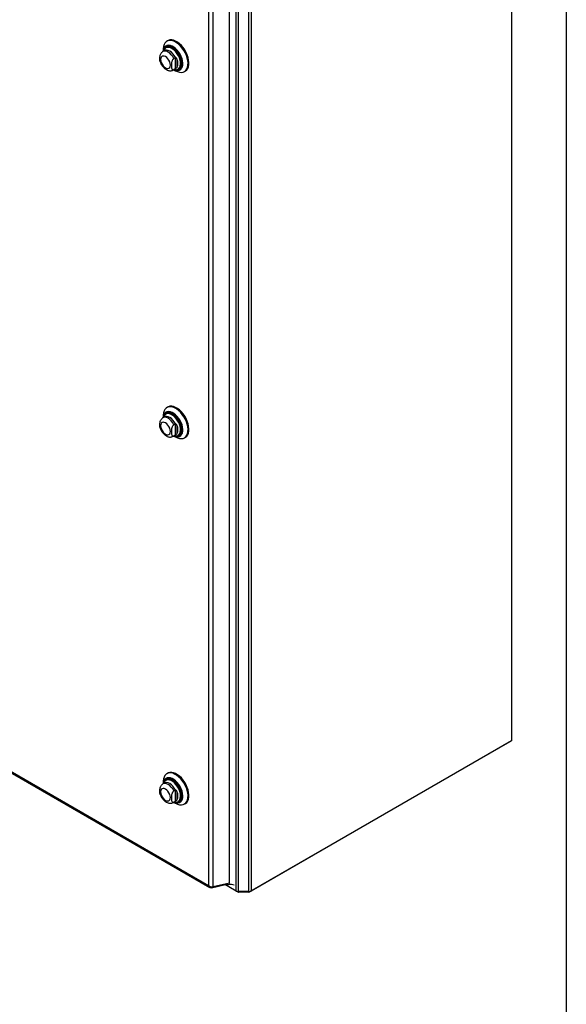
# Model space of a CAD drawing. Header units: inches. Extents: x 0.2 to 10.8, y 0.2 to 8.2.
# Tile 145 of 146: x 10.033 to 10.75, y 5.667 to 6.958. Entities that reach past the tile are written whole.
import ezdxf

# ---------------------------------------------------------------- set-up
doc = ezdxf.new("R2010")
doc.units = ezdxf.units.IN
doc.header["$MEASUREMENT"] = 0
doc.layers.add('TEXT', color=140, linetype='Continuous')

msp = doc.modelspace()

# ---------------------------------------------------------------- linework, layer by layer
at = {"color": 7, "linetype": 'Continuous', "lineweight": 25}
for p, q in [((10.677961, 7.3990487), (10.677961, 6.0124615)), ((10.3166025, 5.8153145), (10.3166025, 7.0137582)), ((10.3332733, 5.8145536), (10.3332733, 7.0167667)), ((10.3364553, 7.0180094), (10.3364553, 5.8153145)), ((10.3077695, 5.8258451), (10.3077695, 7.0031369)), ((10.3197845, 5.8145536), (10.3197845, 7.013103)), ((10.2805792, 6.9898553), (10.2805792, 5.8223861)), ((10.2863422, 5.8208927), (10.2863422, 6.9907666)), ((10.2269557, 6.9307657), (10.2257958, 6.930096)), ((10.2225372, 6.9177971), (10.220447, 6.9165905)), ((10.2210385, 6.9195812), (10.2210385, 6.9169319)), ((10.2248901, 6.9219966), (10.2246387, 6.9218515)), ((10.2366978, 6.9085031), (10.2349579, 6.9074987)), ((10.2366978, 6.9085031), (10.2366978, 6.8938299)), ((10.2390177, 6.9067549), (10.2390177, 6.8955781)), ((10.2343894, 6.8924388), (10.2364797, 6.8936455)), ((10.2343906, 6.8924395), (10.2349579, 6.8928255)), ((10.2366978, 6.8938299), (10.2349579, 6.8928255)), ((10.2349809, 6.8927803), (10.2372752, 6.8914554)), ((10.2364856, 6.893649), (10.2371023, 6.8940758)), ((10.2410416, 6.8934378), (10.241293, 6.893583)), ((10.2487598, 6.8903169), (10.2499198, 6.8909865)), ((10.2269557, 6.4502768), (10.2257958, 6.4496072)), ((10.2225372, 6.4373082), (10.220447, 6.4361016)), ((10.2210385, 6.4390924), (10.2210385, 6.436443)), ((10.2248901, 6.4415077), (10.2246387, 6.4413626)), ((10.2366978, 6.4280142), (10.2349579, 6.4270098)), ((10.2366978, 6.4280142), (10.2366978, 6.4133411)), ((10.2390177, 6.426266), (10.2390177, 6.4150892)), ((10.2343894, 6.41195), (10.2364797, 6.4131566)), ((10.2343906, 6.4119506), (10.2349579, 6.4123366)), ((10.2366978, 6.4133411), (10.2349579, 6.4123366)), ((10.2349809, 6.4122914), (10.2372752, 6.4109665)), ((10.2364856, 6.4131601), (10.2371023, 6.4135869)), ((10.2410416, 6.4129489), (10.241293, 6.4130941)), ((10.2487598, 6.409828), (10.2499198, 6.4104976)), ((9.437838, 6.3088903), (10.2805792, 5.8223861)), ((9.4381846, 6.307168), (10.2820969, 5.8199878)), ((10.6758396, 6.0112365), (10.3343328, 5.8140888)), ((10.677961, 6.0124615), (10.3364553, 5.8153145)), ((10.6758396, 6.0112365), (10.6758396, 6.0112369)), ((10.2269557, 5.9699103), (10.2257958, 5.9692407)), ((10.2225372, 5.9569418), (10.220447, 5.9557351)), ((10.2210385, 5.9587259), (10.2210385, 5.9560766)), ((10.2248901, 5.9611413), (10.2246387, 5.9609962)), ((10.2366978, 5.9476478), (10.2349579, 5.9466433)), ((10.2366978, 5.9476478), (10.2366978, 5.9329746)), ((10.2390177, 5.9458996), (10.2390177, 5.9347228)), ((10.2343894, 5.9315835), (10.2364797, 5.9327902)), ((10.2343906, 5.9315842), (10.2349579, 5.9319702)), ((10.2366978, 5.9329746), (10.2349579, 5.9319702)), ((10.2349809, 5.931925), (10.2372752, 5.9306001)), ((10.2364856, 5.9327936), (10.2371023, 5.9332204)), ((10.2410416, 5.9325825), (10.241293, 5.9327276)), ((10.2487598, 5.9294616), (10.2499198, 5.9301312)), ((10.3077695, 5.8258451), (10.2863422, 5.8208927)), ((10.3059277, 5.8235332), (10.3059277, 5.8254194)), ((10.2842499, 5.8196844), (10.3044471, 5.8243525)), ((10.2842499, 5.8196844), (10.2844183, 5.8208843)), ((10.318725, 5.8140888), (10.3019469, 5.8237746)), ((10.3166025, 5.8153145), (10.3019474, 5.8237747)), ((10.3039521, 5.8249628), (10.3053767, 5.8241404)), ((10.3039765, 5.8246242), (10.3057707, 5.8235884)), ((10.3053767, 5.8241404), (10.3051, 5.8252281)), ((10.3053767, 5.8241404), (10.3053767, 5.825292)), ((10.318725, 5.8146266), (10.318725, 5.8140888)), ((10.3332733, 5.8145536), (10.3197845, 5.8145536)), ((10.3197845, 5.8145536), (10.3197845, 5.8138354)), ((10.3332733, 5.8138354), (10.3197845, 5.8138354)), ((10.3332733, 5.8145536), (10.3332733, 5.8138354)), ((10.3343328, 5.8146266), (10.3343328, 5.8140888))]:
    msp.add_line(p, q, dxfattribs=at)
at = {"color": 7, "linetype": 'Continuous', "lineweight": 25, "flags": 128}
for points in [[(10.2372778, 6.8914539), (10.2398828, 6.8901929), (10.2424203, 6.8894503), (10.2448246, 6.8892452), (10.2470334, 6.889583), (10.2489896, 6.890455), (10.2506425, 6.8918385), (10.2519492, 6.8936977), (10.252876, 6.8959845), (10.2533987, 6.8986397), (10.253504, 6.9015944), (10.2531889, 6.9047722), (10.2524618, 6.9080907), (10.2513415, 6.911464), (10.2498569, 6.9148047), (10.2480465, 6.9180264), (10.2459572, 6.9210455), (10.2436431, 6.9237839), (10.2411641, 6.9261706), (10.2385845, 6.9281439), (10.2359711, 6.9296526), (10.2333915, 6.9306577), (10.2309125, 6.9311331), (10.2285984, 6.9310665), (10.2265091, 6.9304596), (10.2246987, 6.9293282), (10.2232141, 6.9277015), (10.2220938, 6.9256218), (10.2213667, 6.9231428), (10.2210516, 6.9203287), (10.2210385, 6.9195812)], [(10.2350344, 6.8928112), (10.2361563, 6.89234), (10.2383731, 6.8917667), (10.2404451, 6.8917229), (10.2423055, 6.8922097), (10.2438948, 6.8932117), (10.2451617, 6.8946967), (10.2460655, 6.8966168), (10.2465772, 6.8989104), (10.2466804, 6.9015037), (10.2463717, 6.9043135), (10.2456611, 6.9072493), (10.2445713, 6.9102169), (10.2431375, 6.9131209), (10.2414057, 6.9158679), (10.2394315, 6.9183696), (10.2372785, 6.9205456), (10.2350157, 6.922326), (10.232716, 6.9236536), (10.2304533, 6.9244857), (10.2283003, 6.9247955), (10.2263261, 6.9245731), (10.2245943, 6.9238257), (10.2231605, 6.9225772), (10.2220707, 6.9208678), (10.2213601, 6.9187524), (10.221092, 6.9169628)], [(10.2351496, 6.8928777), (10.2360591, 6.8925041), (10.2382475, 6.8919381), (10.240293, 6.8918948), (10.2421297, 6.8923755), (10.2436986, 6.8933647), (10.2449493, 6.8948306), (10.2458415, 6.8967262), (10.2463467, 6.8989904), (10.2464486, 6.9015506), (10.2461438, 6.9043244), (10.2454423, 6.9072227), (10.2443665, 6.9101524), (10.242951, 6.9130192), (10.2412413, 6.9157311), (10.2392924, 6.9182008), (10.2371669, 6.920349), (10.2349331, 6.9221066), (10.2326628, 6.9234172), (10.230429, 6.9242387), (10.2283035, 6.9245445), (10.2263546, 6.924325), (10.2246449, 6.9235871), (10.2232294, 6.9223545), (10.2221536, 6.920667), (10.2214521, 6.9185787), (10.2212071, 6.9170293)], [(10.2376752, 6.8926266), (10.2381977, 6.892543), (10.2402096, 6.8925384), (10.2420032, 6.893067), (10.2435174, 6.894111), (10.2447006, 6.8956346), (10.2455125, 6.897586), (10.2459255, 6.8998988), (10.2459255, 6.9024942), (10.2455125, 6.9052838), (10.2447006, 6.9081727), (10.2435174, 6.9110624), (10.2420032, 6.9138545), (10.2402096, 6.916454), (10.2381977, 6.9187724), (10.2360359, 6.9207306), (10.2337979, 6.922262), (10.23156, 6.9233145), (10.2293982, 6.9238522), (10.2273863, 6.9238568), (10.2255927, 6.9233281), (10.2240785, 6.9222842), (10.2228953, 6.9207606), (10.2221871, 6.9191477)], [(10.2499198, 6.8909865), (10.2501496, 6.8911246), (10.2518025, 6.8925081), (10.2531092, 6.8943674), (10.2540359, 6.8966542), (10.2545587, 6.8993093), (10.2546639, 6.902264), (10.2543489, 6.9054418), (10.2536218, 6.9087603), (10.2525014, 6.9121336), (10.2510168, 6.9154743), (10.2492064, 6.918696), (10.2471171, 6.9217151), (10.244803, 6.9244535), (10.2423241, 6.9268402), (10.2397445, 6.9288135), (10.237131, 6.9303222), (10.2345514, 6.9313273), (10.2320725, 6.9318027), (10.2297584, 6.9317361), (10.2276691, 6.9311292), (10.2269557, 6.9307657)], [(10.2239383, 6.8951387), (10.2255895, 6.8944365), (10.2271282, 6.8942842), (10.2284495, 6.8946922), (10.2294634, 6.8956327), (10.2301007, 6.8970416), (10.2303181, 6.8988228), (10.2301007, 6.9008551), (10.2294634, 6.9029998), (10.2284495, 6.9051109), (10.2271282, 6.9070444), (10.2255895, 6.9086686), (10.2239383, 6.9098729), (10.2222872, 6.910575), (10.2207485, 6.9107273), (10.2194272, 6.9103193), (10.2184133, 6.9093788), (10.217776, 6.90797), (10.2175586, 6.9061887), (10.217776, 6.9041565), (10.2184133, 6.9020118), (10.2194272, 6.8999007), (10.2207485, 6.8979672), (10.2222872, 6.8963429), (10.2239383, 6.8951387)], [(10.2349579, 6.9074987), (10.2334081, 6.9101003), (10.2315758, 6.9124383), (10.2295472, 6.9144025), (10.2274182, 6.9159001), (10.2252892, 6.9168606), (10.2232607, 6.9172385), (10.2214283, 6.9170161), (10.2204445, 6.916589)], [(10.2371023, 6.9085992), (10.2355486, 6.9112333), (10.2337043, 6.9136022), (10.2316581, 6.915592), (10.2295084, 6.9171068), (10.2273588, 6.9180739), (10.2253126, 6.9184466), (10.2234683, 6.9182071), (10.2225441, 6.9178011)], [(10.2353581, 6.892998), (10.2365829, 6.8927657), (10.238501, 6.8928003), (10.2401972, 6.8933615), (10.2416104, 6.894429), (10.2426894, 6.8959642), (10.2433952, 6.8979116), (10.2437023, 6.9002009), (10.2435996, 6.9027492), (10.2430909, 6.9054646), (10.2421944, 6.9082489), (10.2409427, 6.9110013), (10.2393809, 6.9136226), (10.2375655, 6.9160178), (10.2355621, 6.9181005), (10.2334432, 6.9197953), (10.2312852, 6.9210411), (10.2291663, 6.9217927), (10.2271629, 6.9220231), (10.2253475, 6.9217239), (10.2237857, 6.9209059), (10.2228576, 6.9200201)], [(10.2373031, 6.8927047), (10.2391113, 6.8927561), (10.2408447, 6.8933295), (10.2422888, 6.8944204), (10.2433914, 6.8959892), (10.2441127, 6.8979792), (10.2444265, 6.9003186), (10.2443216, 6.9029228), (10.2438017, 6.9056977), (10.2428856, 6.9085429), (10.2416065, 6.9113556), (10.2400105, 6.9140343), (10.2381554, 6.9164819), (10.2361081, 6.9186102), (10.2339428, 6.9203422), (10.2317375, 6.9216152), (10.2295722, 6.9223833), (10.2275249, 6.9226188), (10.2256698, 6.922313), (10.2240738, 6.921477), (10.223143, 6.9205929)], [(10.2413034, 6.893589), (10.2425507, 6.8945715), (10.2436533, 6.8961403), (10.2443745, 6.8981304), (10.2446884, 6.9004698), (10.2445834, 6.903074), (10.2440635, 6.9058488), (10.2431475, 6.908694), (10.2418683, 6.9115068), (10.2402723, 6.9141854), (10.2384172, 6.9166331), (10.2363699, 6.9187614), (10.2342046, 6.9204933), (10.2319994, 6.9217664), (10.229834, 6.9225345), (10.2277868, 6.9227699), (10.2259316, 6.9224641), (10.2249005, 6.9220027)], [(10.2372778, 6.410965), (10.2398828, 6.409704), (10.2424203, 6.4089614), (10.2448246, 6.4087563), (10.2470334, 6.4090942), (10.2489896, 6.4099661), (10.2506425, 6.4113496), (10.2519492, 6.4132089), (10.252876, 6.4154957), (10.2533987, 6.4181508), (10.253504, 6.4211055), (10.2531889, 6.4242833), (10.2524618, 6.4276018), (10.2513415, 6.4309751), (10.2498569, 6.4343158), (10.2480465, 6.4375375), (10.2459572, 6.4405566), (10.2436431, 6.443295), (10.2411641, 6.4456817), (10.2385845, 6.447655), (10.2359711, 6.4491637), (10.2333915, 6.4501688), (10.2309125, 6.4506442), (10.2285984, 6.4505776), (10.2265091, 6.4499707), (10.2246987, 6.4488393), (10.2232141, 6.4472127), (10.2220938, 6.4451329), (10.2213667, 6.4426539), (10.2210516, 6.4398398), (10.2210385, 6.4390924)], [(10.2499198, 6.4104976), (10.2501496, 6.4106357), (10.2518025, 6.4120193), (10.2531092, 6.4138785), (10.2540359, 6.4161653), (10.2545587, 6.4188204), (10.2546639, 6.4217751), (10.2543489, 6.4249529), (10.2536218, 6.4282714), (10.2525014, 6.4316447), (10.2510168, 6.4349855), (10.2492064, 6.4382071), (10.2471171, 6.4412262), (10.244803, 6.4439646), (10.2423241, 6.4463513), (10.2397445, 6.4483246), (10.237131, 6.4498333), (10.2345514, 6.4508384), (10.2320725, 6.4513138), (10.2297584, 6.4512472), (10.2276691, 6.4506403), (10.2269557, 6.4502768)], [(10.2349579, 6.4270098), (10.2334081, 6.4296114), (10.2315758, 6.4319494), (10.2295472, 6.4339136), (10.2274182, 6.4354113), (10.2252892, 6.4363717), (10.2232607, 6.4367496), (10.2214283, 6.4365272), (10.2204445, 6.4361002)], [(10.2350344, 6.4123223), (10.2361563, 6.4118511), (10.2383731, 6.4112779), (10.2404451, 6.411234), (10.2423055, 6.4117209), (10.2438948, 6.4127229), (10.2451617, 6.4142078), (10.2460655, 6.4161279), (10.2465772, 6.4184215), (10.2466804, 6.4210148), (10.2463717, 6.4238246), (10.2456611, 6.4267605), (10.2445713, 6.4297281), (10.2431375, 6.432632), (10.2414057, 6.435379), (10.2394315, 6.4378807), (10.2372785, 6.4400567), (10.2350157, 6.4418371), (10.232716, 6.4431647), (10.2304533, 6.4439968), (10.2283003, 6.4443066), (10.2263261, 6.4440842), (10.2245943, 6.4433368), (10.2231605, 6.4420883), (10.2220707, 6.4403789), (10.2213601, 6.4382635), (10.221092, 6.4364739)], [(10.2351496, 6.4123888), (10.2360591, 6.4120152), (10.2382475, 6.4114493), (10.240293, 6.4114059), (10.2421297, 6.4118866), (10.2436986, 6.4128758), (10.2449493, 6.4143417), (10.2458415, 6.4162373), (10.2463467, 6.4185015), (10.2464486, 6.4210617), (10.2461438, 6.4238356), (10.2454423, 6.4267339), (10.2443665, 6.4296635), (10.242951, 6.4325303), (10.2412413, 6.4352422), (10.2392924, 6.4377119), (10.2371669, 6.4398601), (10.2349331, 6.4416177), (10.2326628, 6.4429283), (10.230429, 6.4437498), (10.2283035, 6.4440556), (10.2263546, 6.4438361), (10.2246449, 6.4430982), (10.2232294, 6.4418657), (10.2221536, 6.4401781), (10.2214521, 6.4380898), (10.2212071, 6.4365404)], [(10.2376752, 6.4121377), (10.2381977, 6.4120541), (10.2402096, 6.4120495), (10.2420032, 6.4125782), (10.2435174, 6.4136221), (10.2447006, 6.4151457), (10.2455125, 6.4170971), (10.2459255, 6.4194099), (10.2459255, 6.4220053), (10.2455125, 6.424795), (10.2447006, 6.4276838), (10.2435174, 6.4305735), (10.2420032, 6.4333656), (10.2402096, 6.4359651), (10.2381977, 6.4382835), (10.2360359, 6.4402417), (10.2337979, 6.4417731), (10.23156, 6.4428256), (10.2293982, 6.4433633), (10.2273863, 6.4433679), (10.2255927, 6.4428393), (10.2240785, 6.4417953), (10.2228953, 6.4402717), (10.2221871, 6.4386589)], [(10.2371023, 6.4281103), (10.2355486, 6.4307444), (10.2337043, 6.4331133), (10.2316581, 6.4351031), (10.2295084, 6.4366179), (10.2273588, 6.437585), (10.2253126, 6.4379577), (10.2234683, 6.4377182), (10.2225441, 6.4373122)], [(10.2353581, 6.4125092), (10.2365829, 6.4122769), (10.238501, 6.4123115), (10.2401972, 6.4128726), (10.2416104, 6.4139401), (10.2426894, 6.4154753), (10.2433952, 6.4174227), (10.2437023, 6.419712), (10.2435996, 6.4222604), (10.2430909, 6.4249757), (10.2421944, 6.42776), (10.2409427, 6.4305125), (10.2393809, 6.4331337), (10.2375655, 6.4355289), (10.2355621, 6.4376116), (10.2334432, 6.4393065), (10.2312852, 6.4405522), (10.2291663, 6.4413039), (10.2271629, 6.4415342), (10.2253475, 6.441235), (10.2237857, 6.440417), (10.2228576, 6.4395312)], [(10.2373031, 6.4122158), (10.2391113, 6.4122672), (10.2408447, 6.4128406), (10.2422888, 6.4139315), (10.2433914, 6.4155003), (10.2441127, 6.4174904), (10.2444265, 6.4198298), (10.2443216, 6.4224339), (10.2438017, 6.4252088), (10.2428856, 6.428054), (10.2416065, 6.4308668), (10.2400105, 6.4335454), (10.2381554, 6.4359931), (10.2361081, 6.4381213), (10.2339428, 6.4398533), (10.2317375, 6.4411264), (10.2295722, 6.4418945), (10.2275249, 6.4421299), (10.2256698, 6.4418241), (10.2240738, 6.4409881), (10.223143, 6.440104)], [(10.2413034, 6.4131001), (10.2425507, 6.4140826), (10.2436533, 6.4156514), (10.2443745, 6.4176415), (10.2446884, 6.4199809), (10.2445834, 6.4225851), (10.2440635, 6.4253599), (10.2431475, 6.4282052), (10.2418683, 6.4310179), (10.2402723, 6.4336965), (10.2384172, 6.4361442), (10.2363699, 6.4382725), (10.2342046, 6.4400045), (10.2319994, 6.4412775), (10.229834, 6.4420456), (10.2277868, 6.442281), (10.2259316, 6.4419752), (10.2249005, 6.4415138)], [(10.2239383, 6.4146498), (10.2255895, 6.4139476), (10.2271282, 6.4137953), (10.2284495, 6.4142033), (10.2294634, 6.4151438), (10.2301007, 6.4165527), (10.2303181, 6.4183339), (10.2301007, 6.4203662), (10.2294634, 6.4225109), (10.2284495, 6.424622), (10.2271282, 6.4265555), (10.2255895, 6.4281797), (10.2239383, 6.429384), (10.2222872, 6.4300862), (10.2207485, 6.4302384), (10.2194272, 6.4298304), (10.2184133, 6.42889), (10.217776, 6.4274811), (10.2175586, 6.4256998), (10.217776, 6.4236676), (10.2184133, 6.4215229), (10.2194272, 6.4194118), (10.2207485, 6.4174783), (10.2222872, 6.415854), (10.2239383, 6.4146498)], [(10.2372778, 5.9305986), (10.2398828, 5.9293376), (10.2424203, 5.9285949), (10.2448246, 5.9283899), (10.2470334, 5.9287277), (10.2489896, 5.9295997), (10.2506425, 5.9309832), (10.2519492, 5.9328424), (10.252876, 5.9351292), (10.2533987, 5.9377843), (10.253504, 5.9407391), (10.2531889, 5.9439168), (10.2524618, 5.9472353), (10.2513415, 5.9506086), (10.2498569, 5.9539494), (10.2480465, 5.957171), (10.2459572, 5.9601901), (10.2436431, 5.9629285), (10.2411641, 5.9653153), (10.2385845, 5.9672885), (10.2359711, 5.9687973), (10.2333915, 5.9698023), (10.2309125, 5.9702777), (10.2285984, 5.9702111), (10.2265091, 5.9696043), (10.2246987, 5.9684729), (10.2232141, 5.9668462), (10.2220938, 5.9647664), (10.2213667, 5.9622874), (10.2210516, 5.9594734), (10.2210385, 5.9587259)], [(10.2499198, 5.9301312), (10.2501496, 5.9302693), (10.2518025, 5.9316528), (10.2531092, 5.933512), (10.2540359, 5.9357988), (10.2545587, 5.938454), (10.2546639, 5.9414087), (10.2543489, 5.9445864), (10.2536218, 5.947905), (10.2525014, 5.9512783), (10.2510168, 5.954619), (10.2492064, 5.9578406), (10.2471171, 5.9608598), (10.244803, 5.9635981), (10.2423241, 5.9659849), (10.2397445, 5.9679582), (10.237131, 5.9694669), (10.2345514, 5.9704719), (10.2320725, 5.9709473), (10.2297584, 5.9708807), (10.2276691, 5.9702739), (10.2269557, 5.9699103)], [(10.2349579, 5.9466433), (10.2334081, 5.9492449), (10.2315758, 5.951583), (10.2295472, 5.9535472), (10.2274182, 5.9550448), (10.2252892, 5.9560052), (10.2232607, 5.9563832), (10.2214283, 5.9561607), (10.2204445, 5.9557337)], [(10.2350344, 5.9319559), (10.2361563, 5.9314847), (10.2383731, 5.9309114), (10.2404451, 5.9308675), (10.2423055, 5.9313544), (10.2438948, 5.9323564), (10.2451617, 5.9338413), (10.2460655, 5.9357614), (10.2465772, 5.938055), (10.2466804, 5.9406484), (10.2463717, 5.9434581), (10.2456611, 5.946394), (10.2445713, 5.9493616), (10.2431375, 5.9522656), (10.2414057, 5.9550125), (10.2394315, 5.9575142), (10.2372785, 5.9596903), (10.2350157, 5.9614707), (10.232716, 5.9627983), (10.2304533, 5.9636303), (10.2283003, 5.9639402), (10.2263261, 5.9637178), (10.2245943, 5.9629703), (10.2231605, 5.9617218), (10.2220707, 5.9600124), (10.2213601, 5.9578971), (10.221092, 5.9561075)], [(10.2351496, 5.9320223), (10.2360591, 5.9316487), (10.2382475, 5.9310828), (10.240293, 5.9310395), (10.2421297, 5.9315201), (10.2436986, 5.9325093), (10.2449493, 5.9339753), (10.2458415, 5.9358708), (10.2463467, 5.9381351), (10.2464486, 5.9406953), (10.2461438, 5.9434691), (10.2454423, 5.9463674), (10.2443665, 5.9492971), (10.242951, 5.9521639), (10.2412413, 5.9548757), (10.2392924, 5.9573454), (10.2371669, 5.9594936), (10.2349331, 5.9612513), (10.2326628, 5.9625619), (10.230429, 5.9633833), (10.2283035, 5.9636892), (10.2263546, 5.9634696), (10.2246449, 5.9627317), (10.2232294, 5.9614992), (10.2221536, 5.9598117), (10.2214521, 5.9577233), (10.2212071, 5.9561739)], [(10.2376752, 5.9317712), (10.2381977, 5.9316876), (10.2402096, 5.931683), (10.2420032, 5.9322117), (10.2435174, 5.9332556), (10.2447006, 5.9347792), (10.2455125, 5.9367307), (10.2459255, 5.9390435), (10.2459255, 5.9416389), (10.2455125, 5.9444285), (10.2447006, 5.9473174), (10.2435174, 5.950207), (10.2420032, 5.9529992), (10.2402096, 5.9555987), (10.2381977, 5.957917), (10.2360359, 5.9598753), (10.2337979, 5.9614067), (10.23156, 5.9624592), (10.2293982, 5.9629969), (10.2273863, 5.9630015), (10.2255927, 5.9624728), (10.2240785, 5.9614289), (10.2228953, 5.9599053), (10.2221871, 5.9582924)], [(10.2371023, 5.9477438), (10.2355486, 5.950378), (10.2337043, 5.9527469), (10.2316581, 5.9547366), (10.2295084, 5.9562515), (10.2273588, 5.9572185), (10.2253126, 5.9575913), (10.2234683, 5.9573518), (10.2225441, 5.9569457)], [(10.2353581, 5.9321427), (10.2365829, 5.9319104), (10.238501, 5.931945), (10.2401972, 5.9325062), (10.2416104, 5.9335736), (10.2426894, 5.9351088), (10.2433952, 5.9370563), (10.2437023, 5.9393455), (10.2435996, 5.9418939), (10.2430909, 5.9446093), (10.2421944, 5.9473935), (10.2409427, 5.950146), (10.2393809, 5.9527672), (10.2375655, 5.9551625), (10.2355621, 5.9572452), (10.2334432, 5.95894), (10.2312852, 5.9601858), (10.2291663, 5.9609374), (10.2271629, 5.9611678), (10.2253475, 5.9608685), (10.2237857, 5.9600505), (10.2228576, 5.9591648)], [(10.2373031, 5.9318494), (10.2391113, 5.9319007), (10.2408447, 5.9324742), (10.2422888, 5.933565), (10.2433914, 5.9351338), (10.2441127, 5.9371239), (10.2444265, 5.9394633), (10.2443216, 5.9420675), (10.2438017, 5.9448423), (10.2428856, 5.9476875), (10.2416065, 5.9505003), (10.2400105, 5.9531789), (10.2381554, 5.9556266), (10.2361081, 5.9577549), (10.2339428, 5.9594869), (10.2317375, 5.9607599), (10.2295722, 5.961528), (10.2275249, 5.9617634), (10.2256698, 5.9614576), (10.2240738, 5.9606217), (10.223143, 5.9597375)], [(10.2413034, 5.9327336), (10.2425507, 5.9337162), (10.2436533, 5.935285), (10.2443745, 5.9372751), (10.2446884, 5.9396145), (10.2445834, 5.9422186), (10.2440635, 5.9449935), (10.2431475, 5.9478387), (10.2418683, 5.9506514), (10.2402723, 5.9533301), (10.2384172, 5.9557778), (10.2363699, 5.957906), (10.2342046, 5.959638), (10.2319994, 5.960911), (10.229834, 5.9616792), (10.2277868, 5.9619146), (10.2259316, 5.9616088), (10.2249005, 5.9611473)], [(10.2239383, 5.9342833), (10.2255895, 5.9335812), (10.2271282, 5.9334289), (10.2284495, 5.9338369), (10.2294634, 5.9347774), (10.2301007, 5.9361862), (10.2303181, 5.9379675), (10.2301007, 5.9399997), (10.2294634, 5.9421445), (10.2284495, 5.9442555), (10.2271282, 5.946189), (10.2255895, 5.9478133), (10.2239383, 5.9490175), (10.2222872, 5.9497197), (10.2207485, 5.949872), (10.2194272, 5.949464), (10.2184133, 5.9485235), (10.217776, 5.9471146), (10.2175586, 5.9453334), (10.217776, 5.9433011), (10.2184133, 5.9411564), (10.2194272, 5.9390454), (10.2207485, 5.9371118), (10.2222872, 5.9354876), (10.2239383, 5.9342833)]]:
    msp.add_lwpolyline(points, dxfattribs=at)
at = {"color": 7, "linetype": 'Continuous', "lineweight": 25}
for centre, radius, start, end in [((10.2287042, 6.9152858), 0.0075231, 141.001653, 165.6557835), ((10.2274168, 6.9011665), 0.0128768, 334.2788834, 25.7211166), ((10.2287042, 6.434797), 0.0075231, 141.001653, 165.6557835), ((10.2274168, 6.4206776), 0.0128768, 334.2788834, 25.7211166), ((10.2287042, 5.9544305), 0.0075231, 141.001653, 165.6557835), ((10.2274168, 5.9403112), 0.0128768, 334.2788834, 25.7211166), ((10.3196549, 5.8210454), 0.0064931, 241.9597609, 271.1440967), ((10.3197414, 5.815997), 0.002162, 241.9597609, 271.1440967), ((10.3334029, 5.8210454), 0.0064931, 268.8559033, 298.0402391), ((10.3333164, 5.815997), 0.002162, 268.8559033, 298.0402391)]:
    msp.add_arc(centre, radius, start, end, dxfattribs=at)
msp.add_ellipse((10.3057707, 5.8240695), major_axis=(-0.0002946, 0.0005103), ratio=0.577334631, start_param=1.116970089, end_param=2.742608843, dxfattribs=at)
for points, knots in [([(10.217105, 6.9029515), (10.2170476, 6.903071), (10.2166873, 6.9038214), (10.2166152, 6.9057714), (10.2165806, 6.9081926), (10.2168076, 6.9105728), (10.2172766, 6.9125718), (10.2180458, 6.9142544), (10.2187688, 6.9153442), (10.2192837, 6.9157303), (10.2194341, 6.9158431)], [0, 0, 0, 0, 0.038457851, 0.241553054, 0.450156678, 0.607054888, 0.764903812, 0.861828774, 0.959634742, 1, 1, 1, 1]), ([(10.2204697, 6.9165405), (10.220297, 6.9164664), (10.2199082, 6.9162996), (10.2196101, 6.9159984), (10.2194444, 6.9158309)], [0, 0, 0, 0, 0.443995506, 1, 1, 1, 1]), ([(10.2253754, 6.9231567), (10.2249786, 6.9228907), (10.2240517, 6.9222692), (10.2229604, 6.9208689), (10.2224482, 6.9196558), (10.2221984, 6.9190644)], [0, 0, 0, 0, 0.277265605, 0.647665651, 1, 1, 1, 1]), ([(10.2170887, 6.9029469), (10.2171665, 6.9026862), (10.2174937, 6.9015892), (10.218443, 6.8997184), (10.2198913, 6.8974339), (10.2216499, 6.8953923), (10.2233663, 6.8938772), (10.2245224, 6.8931568), (10.2249578, 6.8928855)], [0, 0, 0, 0, 0.062611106, 0.263506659, 0.464694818, 0.667844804, 0.874912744, 1, 1, 1, 1]), ([(10.2349579, 6.9074987), (10.23479, 6.9074017), (10.2346256, 6.9072852), (10.2343033, 6.907016), (10.2341437, 6.9068612), (10.233841, 6.9065267), (10.2336982, 6.9063477), (10.2334274, 6.9059691), (10.2332994, 6.9057688), (10.2329481, 6.9051609), (10.2327505, 6.9047357), (10.2324199, 6.9038799), (10.2322887, 6.9034555), (10.2320735, 6.9026115), (10.2319895, 6.9021897), (10.2318586, 6.9013681), (10.2318109, 6.9009662), (10.2317033, 6.8997783), (10.2316767, 6.8990089), (10.2316775, 6.8974973), (10.2317051, 6.8967517), (10.231853, 6.8953281), (10.2319747, 6.8946445), (10.2322996, 6.8937626), (10.232433, 6.8934904), (10.2327652, 6.8930236), (10.2329618, 6.8928314), (10.2334337, 6.8925669), (10.2336984, 6.8924996), (10.234151, 6.892524), (10.2343086, 6.8925537), (10.234628, 6.8926564), (10.2347911, 6.8927292), (10.2349579, 6.8928255)], [0, 0, 0, 0, 0.03125, 0.03125, 0.0625, 0.0625, 0.09375, 0.09375, 0.125, 0.125, 0.1875, 0.1875, 0.25, 0.25, 0.3125, 0.3125, 0.375, 0.375, 0.5, 0.5, 0.625, 0.625, 0.75, 0.75, 0.8125, 0.8125, 0.875, 0.875, 0.9375, 0.9375, 0.96875, 0.96875, 1, 1, 1, 1]), ([(10.2390177, 6.9067549), (10.2389322, 6.9069819), (10.2388321, 6.907201), (10.2385931, 6.9076165), (10.2384519, 6.9078154), (10.2381251, 6.9081631), (10.2379367, 6.9083136), (10.2375312, 6.9085275), (10.2373119, 6.9085916), (10.2371023, 6.9085992)], [0, 0, 0, 0, 0.25, 0.25, 0.5, 0.5, 0.75, 0.75, 1, 1, 1, 1]), ([(10.2249578, 6.8928855), (10.2253892, 6.8926549), (10.2264789, 6.8920725), (10.2282924, 6.891501), (10.230353, 6.8912736), (10.2323066, 6.8915502), (10.2336834, 6.8919675), (10.2342879, 6.8924071), (10.234373, 6.8924689)], [0, 0, 0, 0, 0.144621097, 0.365225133, 0.573040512, 0.772395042, 0.967976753, 1, 1, 1, 1]), ([(10.2390177, 6.8955781), (10.2389322, 6.8954499), (10.2388321, 6.895325), (10.2385931, 6.895078), (10.2384519, 6.8949546), (10.2381251, 6.8947095), (10.2379367, 6.8945865), (10.2375312, 6.8943371), (10.2373119, 6.8942089), (10.2371023, 6.8940758)], [0, 0, 0, 0, 0.25, 0.25, 0.5, 0.5, 0.75, 0.75, 1, 1, 1, 1]), ([(10.2373597, 6.8927696), (10.237884, 6.8926774), (10.2390673, 6.8924691), (10.2408508, 6.8926579), (10.2419885, 6.8931514), (10.2425523, 6.8933959)], [0, 0, 0, 0, 0.286445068, 0.646400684, 1, 1, 1, 1]), ([(10.217105, 6.4224626), (10.2170476, 6.4225821), (10.2166873, 6.4233325), (10.2166152, 6.4252825), (10.2165806, 6.4277037), (10.2168076, 6.4300839), (10.2172766, 6.4320829), (10.2180458, 6.4337655), (10.2187688, 6.4348553), (10.2192837, 6.4352414), (10.2194341, 6.4353542)], [0, 0, 0, 0, 0.038457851, 0.241553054, 0.450156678, 0.607054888, 0.764903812, 0.861828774, 0.959634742, 1, 1, 1, 1]), ([(10.2204697, 6.4360516), (10.220297, 6.4359775), (10.2199082, 6.4358108), (10.2196101, 6.4355095), (10.2194444, 6.435342)], [0, 0, 0, 0, 0.443995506, 1, 1, 1, 1]), ([(10.2253767, 6.4426688), (10.2249794, 6.4424024), (10.2240521, 6.4417807), (10.2229604, 6.44038), (10.2224482, 6.4391669), (10.2221984, 6.4385755)], [0, 0, 0, 0, 0.277484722, 0.647772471, 1, 1, 1, 1]), ([(10.2170887, 6.422458), (10.2171665, 6.4221973), (10.2174937, 6.4211003), (10.218443, 6.4192295), (10.2198913, 6.416945), (10.2216499, 6.4149034), (10.2233663, 6.4133883), (10.2245224, 6.4126679), (10.2249578, 6.4123966)], [0, 0, 0, 0, 0.062611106, 0.263506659, 0.464694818, 0.667844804, 0.874912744, 1, 1, 1, 1]), ([(10.2349579, 6.4270098), (10.23479, 6.4269128), (10.2346256, 6.4267963), (10.2343033, 6.4265272), (10.2341437, 6.4263724), (10.233841, 6.4260378), (10.2336982, 6.4258588), (10.2334274, 6.4254802), (10.2332994, 6.4252799), (10.2329481, 6.424672), (10.2327505, 6.4242468), (10.2324199, 6.423391), (10.2322887, 6.4229666), (10.2320735, 6.4221226), (10.2319895, 6.4217008), (10.2318586, 6.4208792), (10.2318109, 6.4204773), (10.2317033, 6.4192894), (10.2316767, 6.41852), (10.2316775, 6.4170084), (10.2317051, 6.4162628), (10.231853, 6.4148392), (10.2319747, 6.4141556), (10.2322996, 6.4132737), (10.232433, 6.4130015), (10.2327652, 6.4125348), (10.2329618, 6.4123425), (10.2334337, 6.412078), (10.2336984, 6.4120107), (10.234151, 6.4120351), (10.2343086, 6.4120649), (10.234628, 6.4121675), (10.2347911, 6.4122403), (10.2349579, 6.4123366)], [0, 0, 0, 0, 0.03125, 0.03125, 0.0625, 0.0625, 0.09375, 0.09375, 0.125, 0.125, 0.1875, 0.1875, 0.25, 0.25, 0.3125, 0.3125, 0.375, 0.375, 0.5, 0.5, 0.625, 0.625, 0.75, 0.75, 0.8125, 0.8125, 0.875, 0.875, 0.9375, 0.9375, 0.96875, 0.96875, 1, 1, 1, 1]), ([(10.2390177, 6.426266), (10.2389322, 6.426493), (10.2388321, 6.4267122), (10.2385931, 6.4271277), (10.2384519, 6.4273265), (10.2381251, 6.4276742), (10.2379367, 6.4278247), (10.2375312, 6.4280387), (10.2373119, 6.4281028), (10.2371023, 6.4281103)], [0, 0, 0, 0, 0.25, 0.25, 0.5, 0.5, 0.75, 0.75, 1, 1, 1, 1]), ([(10.2249578, 6.4123966), (10.2253892, 6.412166), (10.2264789, 6.4115836), (10.2282924, 6.4110122), (10.230353, 6.4107847), (10.2323066, 6.4110613), (10.2336834, 6.4114786), (10.2342879, 6.4119182), (10.234373, 6.41198)], [0, 0, 0, 0, 0.144621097, 0.365225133, 0.573040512, 0.772395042, 0.967976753, 1, 1, 1, 1]), ([(10.2390177, 6.4150892), (10.2389322, 6.414961), (10.2388321, 6.4148361), (10.2385931, 6.4145891), (10.2384519, 6.4144657), (10.2381251, 6.4142207), (10.2379367, 6.4140976), (10.2375312, 6.4138482), (10.2373119, 6.41372), (10.2371023, 6.4135869)], [0, 0, 0, 0, 0.25, 0.25, 0.5, 0.5, 0.75, 0.75, 1, 1, 1, 1]), ([(10.2373597, 6.4122808), (10.237884, 6.4121885), (10.2390673, 6.4119803), (10.2408444, 6.4121678), (10.2419765, 6.4126585), (10.2425345, 6.4129004)], [0, 0, 0, 0, 0.287493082, 0.648765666, 1, 1, 1, 1]), ([(10.217105, 5.9420962), (10.2170476, 5.9422156), (10.2166873, 5.9429661), (10.2166152, 5.944916), (10.2165806, 5.9473373), (10.2168076, 5.9497175), (10.2172766, 5.9517165), (10.2180458, 5.953399), (10.2187688, 5.9544889), (10.2192837, 5.9548749), (10.2194341, 5.9549877)], [0, 0, 0, 0, 0.038457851, 0.241553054, 0.450156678, 0.607054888, 0.764903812, 0.861828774, 0.959634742, 1, 1, 1, 1]), ([(10.2204697, 5.9556851), (10.220297, 5.9556111), (10.2199082, 5.9554443), (10.2196101, 5.9551431), (10.2194444, 5.9549756)], [0, 0, 0, 0, 0.443995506, 1, 1, 1, 1]), ([(10.2253353, 5.9622717), (10.2249526, 5.9620146), (10.2240401, 5.9614017), (10.2229607, 5.9600132), (10.2224483, 5.9588003), (10.2221984, 5.958209)], [0, 0, 0, 0, 0.27020322, 0.644222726, 1, 1, 1, 1]), ([(10.2170887, 5.9420915), (10.2171665, 5.9418309), (10.2174937, 5.9407338), (10.218443, 5.938863), (10.2198913, 5.9365785), (10.2216499, 5.9345369), (10.2233663, 5.9330219), (10.2245224, 5.9323015), (10.2249578, 5.9320302)], [0, 0, 0, 0, 0.062611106, 0.263506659, 0.464694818, 0.667844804, 0.874912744, 1, 1, 1, 1]), ([(10.2349579, 5.9466433), (10.23479, 5.9465464), (10.2346256, 5.9464299), (10.2343033, 5.9461607), (10.2341437, 5.9460059), (10.233841, 5.9456713), (10.2336982, 5.9454924), (10.2334274, 5.9451138), (10.2332994, 5.9449134), (10.2329481, 5.9443056), (10.2327505, 5.9438804), (10.2324199, 5.9430246), (10.2322887, 5.9426002), (10.2320735, 5.9417562), (10.2319895, 5.9413344), (10.2318586, 5.9405128), (10.2318109, 5.9401109), (10.2317033, 5.938923), (10.2316767, 5.9381536), (10.2316775, 5.9366419), (10.2317051, 5.9358964), (10.231853, 5.9344727), (10.2319747, 5.9337891), (10.2322996, 5.9329073), (10.232433, 5.932635), (10.2327652, 5.9321683), (10.2329618, 5.931976), (10.2334337, 5.9317116), (10.2336984, 5.9316442), (10.234151, 5.9316686), (10.2343086, 5.9316984), (10.234628, 5.931801), (10.2347911, 5.9318738), (10.2349579, 5.9319702)], [0, 0, 0, 0, 0.03125, 0.03125, 0.0625, 0.0625, 0.09375, 0.09375, 0.125, 0.125, 0.1875, 0.1875, 0.25, 0.25, 0.3125, 0.3125, 0.375, 0.375, 0.5, 0.5, 0.625, 0.625, 0.75, 0.75, 0.8125, 0.8125, 0.875, 0.875, 0.9375, 0.9375, 0.96875, 0.96875, 1, 1, 1, 1]), ([(10.2390177, 5.9458996), (10.2389322, 5.9461265), (10.2388321, 5.9463457), (10.2385931, 5.9467612), (10.2384519, 5.9469601), (10.2381251, 5.9473078), (10.2379367, 5.9474583), (10.2375312, 5.9476722), (10.2373119, 5.9477363), (10.2371023, 5.9477438)], [0, 0, 0, 0, 0.25, 0.25, 0.5, 0.5, 0.75, 0.75, 1, 1, 1, 1]), ([(10.2249578, 5.9320302), (10.2253892, 5.9317996), (10.2264789, 5.9312172), (10.2282924, 5.9306457), (10.230353, 5.9304183), (10.2323066, 5.9306949), (10.2336834, 5.9311122), (10.2342879, 5.9315517), (10.234373, 5.9316136)], [0, 0, 0, 0, 0.144621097, 0.365225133, 0.573040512, 0.772395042, 0.967976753, 1, 1, 1, 1]), ([(10.2390177, 5.9347228), (10.2389322, 5.9345946), (10.2388321, 5.9344696), (10.2385931, 5.9342227), (10.2384519, 5.9340992), (10.2381251, 5.9338542), (10.2379367, 5.9337311), (10.2375312, 5.9334818), (10.2373119, 5.9333536), (10.2371023, 5.9332204)], [0, 0, 0, 0, 0.25, 0.25, 0.5, 0.5, 0.75, 0.75, 1, 1, 1, 1]), ([(10.2373597, 5.9319143), (10.237884, 5.931822), (10.2390673, 5.9316139), (10.2408452, 5.9318015), (10.2419779, 5.9322925), (10.2425366, 5.9325347)], [0, 0, 0, 0, 0.287368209, 0.648483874, 1, 1, 1, 1]), ([(10.2805792, 5.8223861), (10.2809494, 5.8220722), (10.2813848, 5.821796), (10.2823339, 5.8213401), (10.2828473, 5.8211605), (10.2838906, 5.8209074), (10.2844201, 5.8208339), (10.2854316, 5.82079), (10.2859133, 5.8208195), (10.2863422, 5.8208927)], [0, 0, 0, 0, 0.25, 0.25, 0.5, 0.5, 0.75, 0.75, 1, 1, 1, 1]), ([(10.2842499, 5.8196844), (10.2837985, 5.8195982), (10.2833585, 5.8195929), (10.2825437, 5.8197504), (10.282169, 5.8199132), (10.2815195, 5.8203937), (10.2812448, 5.8207112), (10.280818, 5.8214687), (10.2806659, 5.8219085), (10.2805792, 5.8223861)], [0, 0, 0, 0, 0.25, 0.25, 0.5, 0.5, 0.75, 0.75, 1, 1, 1, 1]), ([(10.314064, 5.8230458), (10.31401, 5.8230666), (10.3128915, 5.8234971), (10.310932, 5.824046), (10.3090179, 5.823992), (10.3080555, 5.823735), (10.3072518, 5.8236494), (10.3064876, 5.8235824), (10.3059277, 5.8235332)], [0, 0, 0, 0, 0.0198724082, 0.4112126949, 0.702569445, 0.7126362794, 0.7894300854, 1, 1, 1, 1])]:
    msp.add_open_spline(points, degree=3, knots=knots, dxfattribs=at)
for points in [[(10.2371023, 6.9085992), (10.2369585, 6.9086044), (10.2368199, 6.9085736), (10.2366978, 6.9085031)], [(10.2371023, 6.8940758), (10.2369585, 6.8939844), (10.2368199, 6.8939004), (10.2366978, 6.8938299)], [(10.2371023, 6.4281103), (10.2369585, 6.4281155), (10.2368199, 6.4280847), (10.2366978, 6.4280142)], [(10.2371023, 6.4135869), (10.2369585, 6.4134956), (10.2368199, 6.4134116), (10.2366978, 6.4133411)], [(10.2371023, 5.9477438), (10.2369585, 5.947749), (10.2368199, 5.9477183), (10.2366978, 5.9476478)], [(10.2371023, 5.9332204), (10.2369585, 5.9331291), (10.2368199, 5.9330451), (10.2366978, 5.9329746)]]:
    msp.add_open_spline(points, degree=3, dxfattribs=at)
at = {"layer": 'TEXT'}
msp.add_line((10.75, 8.25), (10.75, 0.25), dxfattribs=at)

doc.saveas('drawing.dxf')
